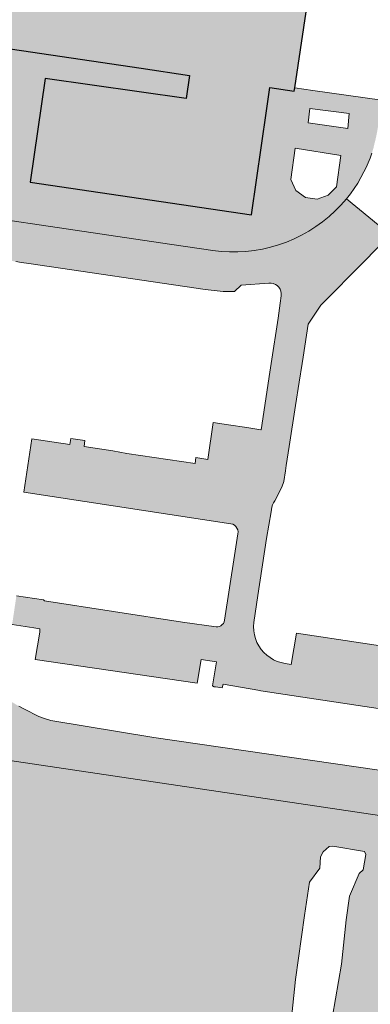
# Model space of a CAD drawing. Header units: metres. Extents: x 90041 to 92106, y 463990 to 466167.
# Tile 242 of 256: x 91301 to 91359, y 464612 to 464775. Entities that reach past the tile are written whole.
import ezdxf

# ---------------------------------------------------------------- set-up
doc = ezdxf.new("R2010")
doc.units = ezdxf.units.M
for name, color, linetype, lineweight in [('B-WE-GR-BEPLANTING_CULTUUR_BOSPLANTSOEN-GV', 90, 'Continuous', 13), ('B-WE-OG-BEBOUWING-GV', 7, 'Continuous', 25), ('B-WE-OG-TERREIN_BEGROEID-GV', 7, 'Continuous', 13), ('B-WE-VH-OPENVERHARDING_BETONSTRAATSTEEN-GV', 90, 'Continuous', 13), ('B-WE-VH-OPENVERHARDING_TEGEL-GV', 90, 'Continuous', 13)]:
    doc.layers.add(name, color=color, linetype=linetype, lineweight=lineweight)
for name, color, linetype, lineweight, true_color, plot, transparency in [('B-WE-GR-BEPLANTING_CULTUUR_BOSPLANTSOEN-V', 7, 'Continuous', 13, 0x8ca800, False, 0.8), ('B-WE-OG-BEBOUWING-V', 7, 'Continuous', 25, 0xcc646e, False, 0.8), ('B-WE-OG-TERREIN_BEGROEID-V', 7, 'Continuous', 13, 0xc9eb70, False, 0.8), ('B-WE-VH-OPENVERHARDING_BETONSTRAATSTEEN-V', 7, 'Continuous', 13, 0xadadad, False, 0.8), ('B-WE-VH-OPENVERHARDING_TEGEL-V', 7, 'Continuous', 13, 0xadadad, False, 0.8)]:
    doc.layers.add(name, color=color, linetype=linetype, lineweight=lineweight, true_color=true_color, plot=plot, transparency=transparency)

msp = doc.modelspace()

# ---------------------------------------------------------------- hatches: boundary and pattern name
at = {"layer": 'B-WE-GR-BEPLANTING_CULTUUR_BOSPLANTSOEN-V'}
msp.add_hatch(color=256, dxfattribs=at).paths.add_polyline_path([(91232.97, 464664.03), (91234.318, 464666.795), (91235.75, 464669.066), (91237.711, 464671.271), (91240.107, 464673.265), (91242.507, 464674.968), (91245.55, 464676.283), (91248.117, 464677.087), (91250.856, 464677.465), (91254.432, 464677.498), (91257.619, 464676.977), (91260.111, 464675.955), (91289.125, 464653.932), (91445.953, 464630.633), (91445.244, 464665.717), (91440.568, 464652.612), (91440.221, 464651.3), (91439.658, 464649.506), (91439.2, 464648.451), (91438.557, 464647.375), (91437.607, 464645.958), (91436.922, 464645.092), (91435.957, 464644.137), (91434.809, 464643.256), (91433.616, 464642.514), (91432.31, 464641.866), (91430.985, 464641.45), (91429.756, 464641.24), (91427.906, 464641.226), (91425.437, 464641.524), (91407.334, 464644.222), (91382.606, 464647.614), (91322.734, 464656.291), (91305.65, 464659.133), (91304.799, 464659.379), (91303.673, 464659.792), (91301.289, 464660.992), (91300.386, 464661.46), (91298.943, 464662.339), (91297.62, 464663.436), (91296.459, 464664.694), (91295.523, 464666.404), (91287.297, 464692.5), (91286.975, 464693.92), (91286.781, 464695.339), (91286.749, 464696.629), (91287.368, 464702.283), (91230.362, 464710.67), (91208.906, 464713.531), (91208.529, 464712.801), (91208.084, 464712.117), (91205.5, 464709.348), (91204.984, 464708.482), (91204.864, 464708.143), (91204.627, 464707.476), (91204.66, 464706.488), (91206.06, 464699.167), (91207.002, 464693.736), (91207.562, 464688.975), (91207.936, 464687.661), (91210.495, 464681.244), (91212.651, 464677.336), (91219.799, 464665.097), (91219.996, 464664.359), (91219.919, 464663.74), (91219.704, 464663.054), (91219.165, 464662.234), (91217.659, 464661.151), (91216.689, 464660.75), (91215.909, 464660.759), (91215.314, 464660.928), (91214.269, 464661.86), (91209.335, 464669.363), (91206.063, 464675.134), (91205.202, 464674.33), (91204.202, 464671.632), (91199.992, 464660.401), (91197.653, 464651.599), (91195.844, 464645.516), (91193.198, 464637.192), (91190.953, 464628.314), (91188.15, 464620.058), (91186.512, 464614.76), (91185.742, 464613.225), (91185.153, 464611.43), (91184.475, 464610.757), (91183.139, 464611.097), (91182.395, 464611.332), (91182.351, 464610.02), (91182.981, 464608.554), (91223.677, 464602.627), (91232.414, 464660.856)])
at = {"layer": 'B-WE-OG-BEBOUWING-V'}
msp.add_hatch(color=256, dxfattribs=at).paths.add_polyline_path([(91277.408, 464841.207), (91275.252, 464841.544), (91273.829, 464843.391), (91273.108, 464844.353), (91272.316, 464843.742), (91270.271, 464842.408), (91253.424, 464844.922), (91251.76, 464845.17), (91248.571, 464845.646), (91246.361, 464845.976), (91227.064, 464848.853), (91225.765, 464840.088), (91224.058, 464840.341), (91225.358, 464849.108), (91215.668, 464850.552), (91214.775, 464844.558), (91212.152, 464844.949), (91211.762, 464842.32), (91221.729, 464840.812), (91221.372, 464838.418), (91221.179, 464837.122), (91225.224, 464836.44), (91223.672, 464826.046), (91221.594, 464826.355), (91222.74, 464834.06), (91215.195, 464835.182), (91214.414, 464835.26), (91213.629, 464835.26), (91212.848, 464835.184), (91212.078, 464835.032), (91211.326, 464834.804), (91210.601, 464834.504), (91209.908, 464834.135), (91209.256, 464833.699), (91208.649, 464833.201), (91208.093, 464832.646), (91207.595, 464832.039), (91207.159, 464831.387), (91206.789, 464830.694), (91206.489, 464829.969), (91206.261, 464829.218), (91206.108, 464828.448), (91204.884, 464820.222), (91199.175, 464781.835), (91197.471, 464770.379), (91197.132, 464768.102), (91197.086, 464767.55), (91197.112, 464766.996), (91197.211, 464766.45), (91197.38, 464765.922), (91197.617, 464765.421), (91197.917, 464764.955), (91198.276, 464764.532), (91198.686, 464764.16), (91199.142, 464763.845), (91199.636, 464763.592), (91200.158, 464763.406), (91200.7, 464763.29), (91211.398, 464761.705), (91218.499, 464760.653), (91240.46, 464757.4), (91282.621, 464751.154), (91285.76, 464772.343), (91320.639, 464767.178), (91328.651, 464765.983), (91328.086, 464762.194), (91304.728, 464765.507), (91302.258, 464748.32), (91338.924, 464742.888), (91341.401, 464760.132), (91341.979, 464763.994), (91346.032, 464763.417), (91346.112, 464763.95), (91351.128, 464797.717), (91356.399, 464833.203), (91325.066, 464837.867), (91321.102, 464811.103), (91308.895, 464812.911), (91285.015, 464816.448), (91286.343, 464825.411), (91285.14, 464825.589), (91282.318, 464826.007), (91281.335, 464826.152), (91282.657, 464835.072), (91282.847, 464836.352), (91283.434, 464840.314), (91282.319, 464840.479), (91280.229, 464843.311)])
at = {"layer": 'B-WE-OG-TERREIN_BEGROEID-V'}
h = msp.add_hatch(color=256, dxfattribs=at)
h.paths.add_polyline_path([(91348.285, 464583.486), (91382.548, 464578.575), (91436.273, 464569.872), (91438.906, 464587.079), (91445.953, 464630.633), (91289.125, 464653.932), (91260.111, 464675.955), (91257.619, 464676.977), (91254.432, 464677.498), (91250.856, 464677.465), (91248.117, 464677.087), (91245.55, 464676.283), (91242.507, 464674.968), (91240.107, 464673.265), (91237.711, 464671.271), (91235.75, 464669.066), (91234.318, 464666.795), (91232.97, 464664.03), (91232.414, 464660.856), (91223.677, 464602.627), (91254.026, 464598.206), (91280.253, 464594.206), (91342.128, 464584.751), (91342.203, 464584.895), (91342.259, 464585.044), (91341.956, 464585.552), (91341.549, 464586.193), (91341.479, 464588.199), (91343.638, 464598.598), (91345.216, 464606.636), (91346.247, 464616.172), (91347.712, 464626.821), (91348.566, 464632.344), (91350.26, 464634.63), (91350.385, 464636.524), (91350.82, 464637.361), (91351.83, 464638.24), (91352.423, 464638.282), (91357.651, 464637.41), (91357.886, 464636.884), (91357.428, 464634.343), (91356.776, 464633.741), (91355.205, 464630.007), (91354.63, 464626.093), (91353.857, 464618.723), (91351.873, 464607.246), (91351.076, 464601.791), (91349.966, 464594.364), (91348.702, 464586.44), (91348.241, 464584.404), (91348.119, 464583.833)])
h.paths.add_polyline_path([(91427.956, 464621.123), (91426.875, 464614.037), (91425.368, 464604.254), (91423.176, 464590.057), (91421.057, 464576.276), (91403.632, 464578.938), (91379.284, 464582.677), (91362.865, 464585.199), (91364.677, 464596.976), (91368.762, 464623.631), (91369.752, 464630.043), (91370.371, 464629.951), (91377.017, 464628.938), (91382.607, 464628.078), (91387.18, 464627.383), (91391.02, 464626.79), (91394.798, 464626.206), (91398.58, 464625.632), (91402.363, 464625.05), (91403.312, 464624.904), (91403.359, 464624.987), (91403.487, 464625.153), (91403.591, 464625.244), (91403.71, 464625.329), (91403.81, 464625.381), (91403.968, 464625.437), (91404.125, 464625.464), (91404.308, 464625.469), (91404.368, 464625.467), (91404.521, 464625.433), (91404.633, 464625.39), (91404.746, 464625.33), (91404.9, 464625.215), (91404.989, 464625.124), (91405.056, 464625.037), (91405.123, 464624.924), (91405.173, 464624.809), (91405.209, 464624.686), (91405.221, 464624.612), (91406.732, 464624.38), (91410.515, 464623.799), (91416.438, 464622.892), (91421.892, 464622.06)], flags=16)
at = {"layer": 'B-WE-VH-OPENVERHARDING_BETONSTRAATSTEEN-V'}
msp.add_hatch(color=256, dxfattribs=at).paths.add_polyline_path([(91345.177, 464704.522), (91346.232, 464711.3), (91346.834, 464715.166), (91347.315, 464718.254), (91347.478, 464719.302), (91348.332, 464724.785), (91350.424, 464727.912), (91357.688, 464735.205), (91361.348, 464739.025), (91362.072, 464739.466), (91354.679, 464745.568), (91353.771, 464744.53), (91352.806, 464743.546), (91351.786, 464742.617), (91350.716, 464741.749), (91349.597, 464740.942), (91348.435, 464740.201), (91347.232, 464739.526), (91345.993, 464738.922), (91344.721, 464738.388), (91343.421, 464737.928), (91342.098, 464737.543), (91340.754, 464737.233), (91339.395, 464737.001), (91338.025, 464736.846), (91336.648, 464736.769), (91335.269, 464736.771), (91333.893, 464736.851), (91332.523, 464737.009), (91323.856, 464738.279), (91315.3, 464739.532), (91304.125, 464741.169), (91298.874, 464741.938), (91291.586, 464743.006), (91243.836, 464750), (91239.449, 464750.658), (91219.7, 464753.62), (91218.52, 464753.84), (91218.257, 464753.876), (91218.017, 464753.987), (91217.818, 464754.163), (91217.679, 464754.389), (91217.611, 464754.645), (91217.621, 464754.91), (91218.23, 464758.895), (91218.499, 464760.653), (91211.398, 464761.705), (91211.136, 464759.987), (91210.5, 464755.81), (91210.362, 464755.569), (91210.169, 464755.37), (91209.932, 464755.225), (91209.667, 464755.143), (91209.39, 464755.13), (91208.16, 464755.28), (91196.28, 464757.09), (91197.03, 464762.029), (91195.209, 464762.293), (91196.432, 464770.534), (91197.471, 464770.379), (91199.175, 464781.835), (91197.789, 464782.042), (91203.498, 464820.428), (91202.509, 464820.575), (91199.805, 464802.395), (91198.77, 464802.549), (91193.905, 464803.377), (91193.656, 464801.914), (91192.472, 464793.851), (91191.565, 464787.757), (91189.931, 464776.474), (91192.66, 464776.079), (91192.104, 464762.078), (91190.52, 464751.31), (91195.31, 464750.56), (91258.068, 464741.279), (91261.784, 464740.656), (91264.11, 464740.334), (91294.111, 464736.016), (91299.845, 464735.169), (91300.834, 464735.023), (91302.04, 464734.845), (91331.26, 464730.53), (91334.24, 464730.22), (91336.124, 464730.207), (91337.21, 464731.232), (91341.809, 464731.591), (91342.184, 464731.594), (91342.553, 464731.522), (91342.899, 464731.378), (91343.211, 464731.168), (91343.474, 464730.901), (91343.678, 464730.586), (91343.816, 464730.237), (91343.881, 464729.867), (91343.872, 464729.492), (91343.717, 464728.263), (91343.343, 464725.779), (91342.219, 464718.282), (91342.001, 464716.832), (91340.567, 464707.265), (91340.467, 464707.28), (91338.141, 464707.637), (91335.13, 464708.099), (91332.581, 464708.49), (91331.672, 464702.382), (91329.707, 464702.682), (91329.598, 464701.668), (91318.289, 464703.373), (91315.941, 464703.769), (91311.174, 464704.495), (91311.297, 464705.497), (91308.966, 464705.852), (91308.811, 464704.851), (91302.538, 464705.805), (91301.214, 464696.946), (91335.504, 464691.709), (91335.816, 464691.624), (91336.101, 464691.471), (91336.344, 464691.258), (91336.533, 464690.996), (91336.658, 464690.697), (91336.712, 464690.379), (91336.694, 464690.056), (91336.14, 464686.463), (91334.472, 464675.721), (91334.4, 464675.452), (91334.272, 464675.205), (91334.094, 464674.991), (91333.875, 464674.819), (91333.623, 464674.699), (91333.352, 464674.635), (91333.074, 464674.631), (91327.489, 464675.421), (91304.619, 464678.922), (91304.477, 464679.087), (91299.965, 464679.758), (91299.256, 464674.991), (91302.865, 464674.473), (91303.874, 464674.295), (91303.826, 464673.733), (91303.07, 464669.216), (91329.932, 464665.273), (91330.58, 464669.219), (91333.14, 464668.803), (91332.498, 464664.855), (91332.747, 464664.711), (91332.949, 464664.68), (91334.089, 464664.505), (91334.22, 464665.118), (91340.344, 464664.098), (91340.459, 464664.042), (91423.782, 464651.506), (91428.293, 464650.836), (91430.054, 464650.579), (91430.885, 464651.211), (91433.7, 464650.646), (91434.803, 464656.866), (91434, 464659.178), (91433.94, 464662.007), (91433.691, 464662.804), (91431.401, 464663.161), (91430.923, 464660.203), (91426.976, 464660.809), (91426.879, 464660.341), (91426.701, 464659.761), (91426.449, 464659.209), (91426.128, 464658.694), (91425.742, 464658.226), (91425.298, 464657.812), (91424.804, 464657.459), (91424.269, 464657.173), (91423.701, 464656.959), (91423.11, 464656.822), (91422.506, 464656.762), (91421.899, 464656.782), (91421.3, 464656.88), (91389.51, 464661.66), (91390.39, 464666.93), (91346.397, 464673.574), (91345.53, 464668.413), (91344.51, 464668.56), (91343.85, 464668.695), (91343.208, 464668.902), (91342.593, 464669.178), (91342.013, 464669.521), (91341.473, 464669.925), (91340.981, 464670.386), (91340.543, 464670.898), (91340.164, 464671.455), (91339.848, 464672.051), (91339.6, 464672.678), (91339.423, 464673.328), (91339.318, 464673.994), (91339.287, 464674.667), (91339.33, 464675.34), (91339.997, 464679.81), (91341.434, 464689.279), (91342.19, 464693.66), (91342.233, 464694.056), (91342.318, 464694.445), (91342.444, 464694.824), (91342.608, 464695.186), (91342.81, 464695.53), (91343.94, 464697.75), (91344.278, 464698.729), (91344.55, 464700.491), (91344.684, 464701.356)])
at = {"layer": 'B-WE-VH-OPENVERHARDING_TEGEL-V'}
h = msp.add_hatch(color=256, dxfattribs=at)
h.paths.add_polyline_path([(91240.46, 464757.4), (91240.189, 464755.594), (91239.449, 464750.658), (91243.836, 464750), (91291.586, 464743.006), (91298.874, 464741.938), (91304.125, 464741.169), (91315.3, 464739.532), (91323.856, 464738.279), (91332.523, 464737.009), (91333.893, 464736.851), (91335.269, 464736.771), (91336.648, 464736.769), (91338.025, 464736.846), (91339.395, 464737.001), (91340.754, 464737.233), (91342.098, 464737.543), (91343.421, 464737.928), (91344.721, 464738.388), (91345.993, 464738.922), (91347.232, 464739.526), (91348.435, 464740.201), (91349.597, 464740.942), (91350.716, 464741.749), (91351.786, 464742.617), (91352.806, 464743.546), (91353.771, 464744.53), (91354.679, 464745.568), (91355.336, 464746.402), (91355.957, 464747.264), (91356.54, 464748.152), (91357.083, 464749.064), (91357.585, 464750), (91357.96, 464750.757), (91358.304, 464751.529), (91358.616, 464752.314), (91358.896, 464753.111), (91359.144, 464753.919), (91359.325, 464754.713), (91359.472, 464755.28), (91359.605, 464755.851), (91359.724, 464756.425), (91359.828, 464757.002), (91359.918, 464757.581), (91360.568, 464761.893), (91349.084, 464763.527), (91346.112, 464763.95), (91346.032, 464763.417), (91341.979, 464763.994), (91341.401, 464760.132), (91338.924, 464742.888), (91302.258, 464748.32), (91304.728, 464765.507), (91328.086, 464762.194), (91328.651, 464765.983), (91320.639, 464767.178), (91285.76, 464772.343), (91282.621, 464751.154)])
h.paths.add_polyline_path([(91351.662, 464746.15), (91349.797, 464745.497), (91347.88, 464745.793), (91346.277, 464746.916), (91345.447, 464748.783), (91346.183, 464753.931), (91353.755, 464752.738), (91353.013, 464747.565)], flags=16)
h.paths.add_polyline_path([(91348.344, 464758.144), (91348.623, 464760.54), (91355.154, 464759.703), (91354.9, 464757.202)], flags=16)

# ---------------------------------------------------------------- linework, layer by layer
at = {"layer": 'B-WE-GR-BEPLANTING_CULTUUR_BOSPLANTSOEN-GV', "flags": 128}
for points in [[(91223.677, 464602.627), (91232.414, 464660.856), (91232.97, 464664.03), (91234.318, 464666.795), (91235.75, 464669.066), (91237.711, 464671.271), (91240.107, 464673.265), (91242.507, 464674.968), (91245.55, 464676.283), (91248.117, 464677.087), (91250.856, 464677.465), (91254.432, 464677.498), (91257.619, 464676.977), (91260.111, 464675.955), (91289.125, 464653.932), (91445.953, 464630.633)], [(91382.606, 464647.614), (91322.734, 464656.291), (91305.65, 464659.133), (91304.799, 464659.379), (91303.673, 464659.792), (91301.289, 464660.992), (91300.386, 464661.46)]]:
    msp.add_lwpolyline(points, dxfattribs=at)
at = {"layer": 'B-WE-OG-BEBOUWING-GV', "flags": 128}
msp.add_lwpolyline([(91285.76, 464772.343), (91320.639, 464767.178), (91328.651, 464765.983), (91328.086, 464762.194), (91304.728, 464765.507), (91302.258, 464748.32), (91338.924, 464742.888), (91341.401, 464760.132), (91341.979, 464763.994), (91346.032, 464763.417), (91346.112, 464763.95), (91351.128, 464797.717)], dxfattribs=at)
at = {"layer": 'B-WE-OG-TERREIN_BEGROEID-GV', "flags": 128}
for points in [[(91438.906, 464587.079), (91445.953, 464630.633), (91289.125, 464653.932), (91260.111, 464675.955), (91257.619, 464676.977), (91254.432, 464677.498), (91250.856, 464677.465), (91248.117, 464677.087), (91245.55, 464676.283), (91242.507, 464674.968), (91240.107, 464673.265), (91237.711, 464671.271), (91235.75, 464669.066), (91234.318, 464666.795), (91232.97, 464664.03), (91232.414, 464660.856), (91223.677, 464602.627)], [(91345.216, 464606.636), (91346.247, 464616.172), (91347.712, 464626.821), (91348.566, 464632.344), (91350.26, 464634.63), (91350.385, 464636.524), (91350.82, 464637.361), (91351.83, 464638.24), (91352.423, 464638.282), (91357.651, 464637.41), (91357.886, 464636.884), (91357.428, 464634.343), (91356.776, 464633.741), (91355.205, 464630.007), (91354.63, 464626.093), (91353.857, 464618.723), (91351.873, 464607.246)]]:
    msp.add_lwpolyline(points, dxfattribs=at)
at = {"layer": 'B-WE-VH-OPENVERHARDING_BETONSTRAATSTEEN-GV', "flags": 128}
for points in [[(91362.072, 464739.466), (91354.679, 464745.568), (91353.771, 464744.53), (91352.806, 464743.546), (91351.786, 464742.617), (91350.716, 464741.749), (91349.597, 464740.942), (91348.435, 464740.201), (91347.232, 464739.526), (91345.993, 464738.922), (91344.721, 464738.388), (91343.421, 464737.928), (91342.098, 464737.543), (91340.754, 464737.233), (91339.395, 464737.001), (91338.025, 464736.846), (91336.648, 464736.769), (91335.269, 464736.771), (91333.893, 464736.851), (91332.523, 464737.009), (91323.856, 464738.279), (91315.3, 464739.532), (91304.125, 464741.169), (91298.874, 464741.938)], [(91390.39, 464666.93), (91346.397, 464673.574), (91345.53, 464668.413), (91344.51, 464668.56), (91343.85, 464668.695), (91343.208, 464668.902), (91342.593, 464669.178), (91342.013, 464669.521), (91341.473, 464669.925), (91340.981, 464670.386), (91340.543, 464670.898), (91340.164, 464671.455), (91339.848, 464672.051), (91339.6, 464672.678), (91339.423, 464673.328), (91339.318, 464673.994), (91339.287, 464674.667), (91339.33, 464675.34), (91339.997, 464679.81), (91341.434, 464689.279), (91342.19, 464693.66), (91342.233, 464694.056), (91342.318, 464694.445), (91342.444, 464694.824), (91342.608, 464695.186), (91342.81, 464695.53), (91343.94, 464697.75), (91344.278, 464698.729), (91344.55, 464700.491), (91344.684, 464701.356), (91345.177, 464704.522), (91346.232, 464711.3), (91346.834, 464715.166), (91347.315, 464718.254), (91347.478, 464719.302), (91348.332, 464724.785), (91350.424, 464727.912), (91357.688, 464735.205), (91361.348, 464739.025)], [(91299.845, 464735.169), (91300.834, 464735.023), (91302.04, 464734.845), (91331.26, 464730.53), (91334.24, 464730.22), (91336.124, 464730.207), (91337.21, 464731.232), (91341.809, 464731.591), (91342.184, 464731.594), (91342.553, 464731.522), (91342.899, 464731.378), (91343.211, 464731.168), (91343.474, 464730.901), (91343.678, 464730.586), (91343.816, 464730.237), (91343.881, 464729.867), (91343.872, 464729.492), (91343.717, 464728.263), (91343.343, 464725.779), (91342.219, 464718.282), (91342.001, 464716.832), (91340.567, 464707.265), (91340.467, 464707.28), (91338.141, 464707.637), (91335.13, 464708.099), (91332.581, 464708.49), (91331.672, 464702.382), (91329.707, 464702.682), (91329.598, 464701.668), (91318.289, 464703.373), (91315.941, 464703.769), (91311.174, 464704.495), (91311.297, 464705.497), (91308.966, 464705.852), (91308.811, 464704.851), (91302.538, 464705.805), (91301.214, 464696.946), (91335.504, 464691.709), (91335.816, 464691.624), (91336.101, 464691.471), (91336.344, 464691.258), (91336.533, 464690.996), (91336.658, 464690.697), (91336.712, 464690.379), (91336.694, 464690.056), (91336.14, 464686.463), (91334.472, 464675.721), (91334.4, 464675.452), (91334.272, 464675.205), (91334.094, 464674.991), (91333.875, 464674.819), (91333.623, 464674.699), (91333.352, 464674.635), (91333.074, 464674.631), (91327.489, 464675.421), (91304.619, 464678.922), (91304.477, 464679.087), (91299.965, 464679.758)], [(91299.256, 464674.991), (91302.865, 464674.473), (91303.874, 464674.295), (91303.826, 464673.733), (91303.07, 464669.216), (91329.932, 464665.273), (91330.58, 464669.219), (91333.14, 464668.803), (91332.498, 464664.855), (91332.747, 464664.711), (91332.949, 464664.68), (91334.089, 464664.505), (91334.22, 464665.118), (91340.344, 464664.098), (91340.459, 464664.042), (91423.782, 464651.506)]]:
    msp.add_lwpolyline(points, dxfattribs=at)
at = {"layer": 'B-WE-VH-OPENVERHARDING_TEGEL-GV', "flags": 128}
for points in [[(91360.568, 464761.893), (91349.084, 464763.527), (91346.112, 464763.95), (91346.032, 464763.417), (91341.979, 464763.994), (91341.401, 464760.132), (91338.924, 464742.888), (91302.258, 464748.32), (91304.728, 464765.507), (91328.086, 464762.194), (91328.651, 464765.983), (91320.639, 464767.178), (91285.76, 464772.343)], [(91298.874, 464741.938), (91304.125, 464741.169), (91315.3, 464739.532), (91323.856, 464738.279), (91332.523, 464737.009), (91333.893, 464736.851), (91335.269, 464736.771), (91336.648, 464736.769), (91338.025, 464736.846), (91339.395, 464737.001), (91340.754, 464737.233), (91342.098, 464737.543), (91343.421, 464737.928), (91344.721, 464738.388), (91345.993, 464738.922), (91347.232, 464739.526), (91348.435, 464740.201), (91349.597, 464740.942), (91350.716, 464741.749), (91351.786, 464742.617), (91352.806, 464743.546), (91353.771, 464744.53), (91354.679, 464745.568), (91355.336, 464746.402), (91355.957, 464747.264), (91356.54, 464748.152), (91357.083, 464749.064), (91357.585, 464750), (91357.96, 464750.757), (91358.304, 464751.529), (91358.616, 464752.314), (91358.896, 464753.111)]]:
    msp.add_lwpolyline(points, dxfattribs=at)
for points in [[(91348.344, 464758.144), (91348.623, 464760.54), (91355.154, 464759.703), (91354.9, 464757.202)], [(91351.662, 464746.15), (91349.797, 464745.497), (91347.88, 464745.793), (91346.277, 464746.916), (91345.447, 464748.783), (91346.183, 464753.931), (91353.755, 464752.738), (91353.013, 464747.565)]]:
    msp.add_lwpolyline(points, close=True, dxfattribs=at)

doc.saveas('drawing.dxf')
